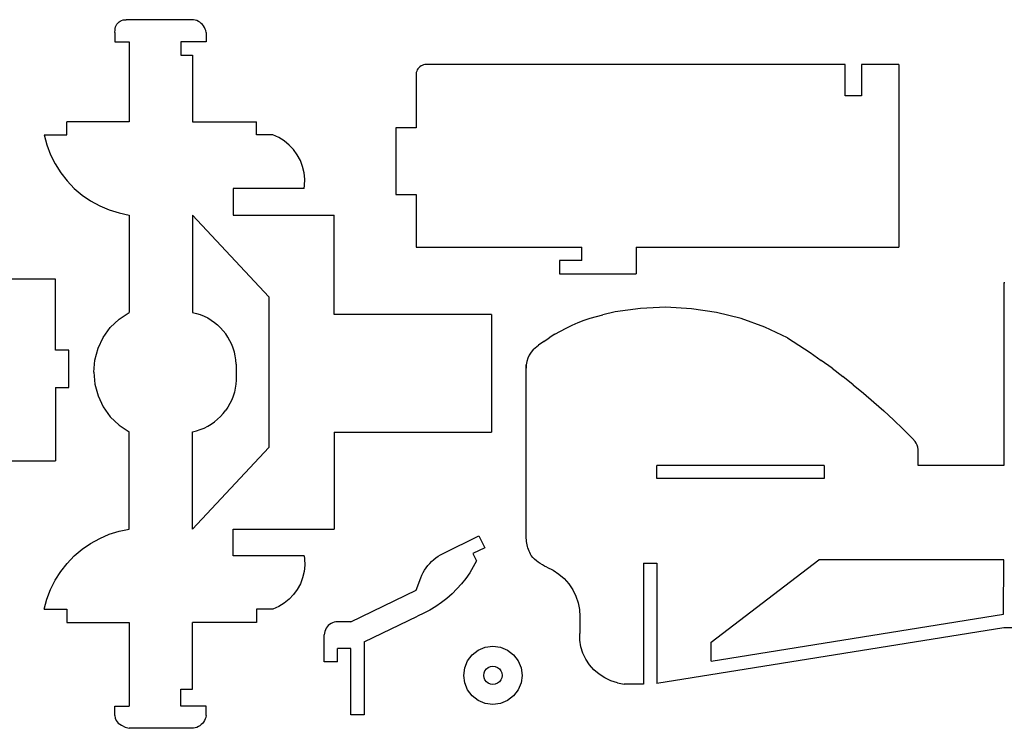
# Model space of a CAD drawing. Extents: x -264 to 264, y -276 to 276.
# Tile 6 of 19: x -5 to 143, y -140 to -34. Entities that reach past the tile are written whole.
import ezdxf

# ---------------------------------------------------------------- set-up
doc = ezdxf.new("R2010")
doc.units = 0
doc.header["$MEASUREMENT"] = 0
doc.layers.get('0').update_dxf_attribs({"linetype": 'CONTINUOUS'})

msp = doc.modelspace()

# ---------------------------------------------------------------- linework, layer by layer
for p, q in [((10.8, -33.99), (11.02, -33.95)), ((11.02, -33.95), (11.25, -33.95)), ((21.11, -33.95), (11.25, -33.95)), ((21.37, -33.96), (21.11, -33.95)), ((21.62, -34.01), (21.37, -33.96)), ((9.59, -35.48), (9.61, -35.25)), ((9.61, -35.25), (9.67, -35.03)), ((9.67, -35.03), (9.76, -34.82)), ((9.76, -34.82), (9.88, -34.63)), ((9.88, -34.63), (10.02, -34.45)), ((10.02, -34.45), (10.19, -34.29)), ((10.19, -34.29), (10.38, -34.16)), ((10.38, -34.16), (10.58, -34.06)), ((10.58, -34.06), (10.8, -33.99)), ((21.87, -34.09), (21.62, -34.01)), ((22.11, -34.2), (21.87, -34.09)), ((22.33, -34.33), (22.11, -34.2)), ((22.53, -34.5), (22.33, -34.33)), ((22.72, -34.68), (22.53, -34.5)), ((22.88, -34.89), (22.72, -34.68)), ((23.01, -35.11), (22.88, -34.89)), ((23.12, -35.35), (23.01, -35.11)), ((23.19, -35.59), (23.12, -35.35)), ((9.58, -35.85), (9.59, -35.48)), ((9.58, -35.85), (9.58, -37.26)), ((23.24, -35.85), (23.19, -35.59)), ((23.25, -35.85), (23.24, -35.85)), ((23.25, -35.85), (23.25, -37.26)), ((9.58, -37.26), (11.72, -37.26)), ((11.72, -37.26), (11.72, -49.26)), ((19.48, -37.26), (19.48, -39.26)), ((23.25, -37.26), (19.48, -37.26)), ((19.48, -39.26), (21.22, -39.26)), ((21.22, -39.26), (21.22, -49.26)), ((55.03, -41.32), (54.93, -41.5)), ((55.17, -41.16), (55.03, -41.32)), ((55.32, -41.02), (55.17, -41.16)), ((55.49, -40.9), (55.32, -41.02)), ((55.67, -40.81), (55.49, -40.9)), ((55.87, -40.74), (55.67, -40.81)), ((56.07, -40.7), (55.87, -40.74)), ((56.28, -40.69), (56.07, -40.7)), ((119.12, -40.69), (56.28, -40.69)), ((119.12, -45.36), (119.12, -40.69)), ((127.14, -40.69), (121.54, -40.69)), ((121.54, -40.69), (121.54, -45.36)), ((127.14, -40.69), (127.14, -68.09)), ((54.78, -41.89), (54.75, -42.09)), ((54.75, -42.09), (54.75, -42.3)), ((54.75, -42.3), (54.75, -50.2)), ((54.84, -41.69), (54.78, -41.89)), ((54.93, -41.5), (54.84, -41.69)), ((121.54, -45.36), (119.12, -45.36)), ((11.72, -49.26), (2.36, -49.26)), ((2.36, -51.26), (2.36, -49.26)), ((21.22, -49.26), (30.8, -49.26)), ((30.8, -51.26), (30.8, -49.26)), ((54.75, -50.2), (51.7, -50.2)), ((51.7, -50.2), (51.7, -60.2)), ((-1.02, -51.26), (2.36, -51.26)), ((-1.02, -51.26), (-0.62, -52.76)), ((33.27, -51.26), (30.8, -51.26)), ((34.15, -51.65), (33.27, -51.26)), ((34.96, -52.16), (34.15, -51.65)), ((-0.62, -52.76), (-0.08, -54.22)), ((35.71, -52.77), (34.96, -52.16)), ((36.37, -53.46), (35.71, -52.77)), ((-0.08, -54.22), (0.61, -55.61)), ((36.93, -54.24), (36.37, -53.46)), ((37.39, -55.09), (36.93, -54.24)), ((0.61, -55.61), (1.44, -56.93)), ((37.73, -55.99), (37.39, -55.09)), ((37.96, -56.92), (37.73, -55.99)), ((1.44, -56.93), (2.39, -58.15)), ((38.05, -57.88), (37.96, -56.92)), ((2.39, -58.15), (3.47, -59.27)), ((37.96, -59.28), (38.03, -58.84)), ((38.03, -58.84), (38.05, -57.88)), ((3.47, -59.27), (4.65, -60.28)), ((4.65, -60.28), (5.93, -61.16)), ((27.31, -59.28), (27.31, -63.28)), ((37.96, -59.28), (27.31, -59.28)), ((51.7, -60.2), (54.75, -60.2)), ((54.75, -60.2), (54.75, -68.09)), ((5.93, -61.16), (7.29, -61.91)), ((7.29, -61.91), (8.72, -62.51)), ((8.72, -62.51), (10.2, -62.97)), ((10.2, -62.97), (11.72, -63.28)), ((11.72, -63.28), (11.72, -77.9)), ((21.22, -63.28), (21.22, -77.9)), ((32.68, -75.56), (21.22, -63.28)), ((27.31, -63.28), (42.48, -63.28)), ((42.48, -78.23), (42.48, -63.28)), ((54.75, -68.09), (79.62, -68.09)), ((79.62, -70.09), (79.62, -68.09)), ((87.74, -68.09), (127.14, -68.09)), ((87.74, -68.09), (87.74, -72.09)), ((79.62, -70.09), (76.25, -70.09)), ((76.25, -70.09), (76.25, -72.09)), ((76.25, -72.09), (87.74, -72.09)), ((0.68, -72.93), (-28.82, -72.93)), ((0.68, -83.59), (0.68, -72.93)), ((143.05, -73.46), (142.91, -73.47)), ((142.91, -73.47), (142.91, -100.87)), ((32.68, -75.56), (32.68, -98.16)), ((10.2, -78.9), (11.72, -77.9)), ((21.22, -77.9), (21.81, -78.04)), ((21.81, -78.04), (22.38, -78.23)), ((22.38, -78.23), (22.94, -78.46)), ((66.06, -78.23), (42.48, -78.23)), ((66.06, -78.23), (66.06, -95.9)), ((81.81, -78.49), (82.76, -78.24)), ((84.61, -77.81), (82.76, -78.24)), ((88.4, -77.29), (84.61, -77.81)), ((92.22, -77.13), (88.4, -77.29)), ((96.04, -77.34), (92.22, -77.13)), ((99.81, -77.91), (96.04, -77.34)), ((103.5, -78.83), (99.81, -77.91)), ((8.88, -80.16), (10.2, -78.9)), ((22.94, -78.46), (23.49, -78.73)), ((23.49, -78.73), (24.01, -79.05)), ((24.01, -79.05), (24.5, -79.39)), ((24.5, -79.39), (24.97, -79.78)), ((78.14, -79.82), (79.04, -79.43)), ((79.04, -79.43), (79.95, -79.08)), ((79.95, -79.08), (80.88, -78.77)), ((80.88, -78.77), (81.81, -78.49)), ((107.06, -80.1), (103.5, -78.83)), ((7.82, -81.64), (8.88, -80.16)), ((24.97, -79.78), (25.41, -80.2)), ((25.41, -80.2), (25.82, -80.65)), ((25.82, -80.65), (26.2, -81.12)), ((26.53, -81.63), (26.2, -81.12)), ((75.54, -81.18), (74.71, -81.7)), ((75.54, -81.18), (76.39, -80.69)), ((76.39, -80.69), (77.26, -80.24)), ((77.26, -80.24), (78.14, -79.82)), ((110.46, -81.71), (107.06, -80.1)), ((7.04, -83.28), (7.82, -81.64)), ((26.83, -82.16), (26.53, -81.63)), ((27.09, -82.71), (26.83, -82.16)), ((27.31, -83.27), (27.09, -82.71)), ((73.9, -82.25), (73.12, -82.83)), ((73.9, -82.25), (74.71, -81.7)), ((110.46, -81.71), (112.17, -82.81)), ((2.68, -83.59), (0.68, -83.59)), ((2.68, -89.17), (2.68, -83.59)), ((6.57, -85.05), (7.04, -83.28)), ((27.49, -83.85), (27.31, -83.27)), ((27.62, -84.44), (27.49, -83.85)), ((72.01, -83.85), (71.73, -84.3)), ((72.35, -83.44), (72.01, -83.85)), ((72.35, -83.44), (73.12, -82.83)), ((112.17, -82.81), (113.85, -83.94)), ((113.85, -83.94), (115.51, -85.1)), ((6.43, -86.86), (6.57, -85.05)), ((27.71, -85.04), (27.62, -84.44)), ((27.75, -85.65), (27.71, -85.04)), ((27.75, -85.65), (27.75, -88.07)), ((71.36, -85.27), (71.28, -85.78)), ((71.51, -84.78), (71.36, -85.27)), ((71.73, -84.3), (71.51, -84.78)), ((117.14, -86.29), (115.51, -85.1)), ((6.43, -86.86), (6.57, -88.68)), ((71.27, -86.56), (71.28, -85.78)), ((71.28, -85.78), (71.27, -86.29)), ((71.27, -86.56), (71.27, -86.29)), ((71.27, -111.53), (71.27, -86.56)), ((117.14, -86.29), (118.75, -87.51)), ((27.75, -88.07), (27.71, -88.68)), ((120.32, -88.76), (118.75, -87.51)), ((0.68, -89.17), (0.68, -100.17)), ((0.68, -89.17), (2.68, -89.17)), ((6.57, -88.68), (7.04, -90.44)), ((27.49, -89.87), (27.31, -90.45)), ((27.62, -89.28), (27.49, -89.87)), ((27.71, -88.68), (27.62, -89.28)), ((120.32, -88.76), (121.88, -90.04)), ((121.88, -90.04), (123.4, -91.35)), ((7.04, -90.44), (7.82, -92.09)), ((26.83, -91.57), (26.53, -92.1)), ((27.09, -91.02), (26.83, -91.57)), ((27.31, -90.45), (27.09, -91.02)), ((123.4, -91.35), (124.9, -92.68)), ((7.82, -92.09), (8.88, -93.57)), ((25.82, -93.08), (26.2, -92.6)), ((26.53, -92.1), (26.2, -92.6)), ((124.9, -92.68), (126.37, -94.04)), ((8.88, -93.57), (10.2, -94.83)), ((24.01, -94.68), (24.5, -94.33)), ((24.5, -94.33), (24.97, -93.95)), ((24.97, -93.95), (25.41, -93.53)), ((25.41, -93.53), (25.82, -93.08)), ((126.37, -94.04), (127.8, -95.42)), ((10.2, -94.83), (11.72, -95.83)), ((11.72, -110.45), (11.72, -95.83)), ((21.22, -95.83), (21.81, -95.68)), ((21.22, -110.45), (21.22, -95.83)), ((21.81, -95.68), (22.38, -95.49)), ((22.38, -95.49), (22.94, -95.26)), ((22.94, -95.26), (23.49, -94.99)), ((23.49, -94.99), (24.01, -94.68)), ((42.48, -95.9), (42.48, -110.45)), ((42.48, -95.9), (66.06, -95.9)), ((127.8, -95.42), (129.21, -96.83)), ((129.61, -97.28), (129.21, -96.83)), ((129.78, -97.52), (129.61, -97.28)), ((32.68, -98.16), (21.22, -110.45)), ((129.91, -97.81), (129.78, -97.52)), ((130, -98.14), (129.91, -97.81)), ((130.05, -98.49), (130, -98.14)), ((130.05, -98.83), (130.05, -98.49)), ((130.05, -100.87), (130.05, -98.83)), ((-28.82, -100.17), (0.68, -100.17)), ((90.87, -102.84), (90.87, -100.87)), ((115.94, -100.87), (90.87, -100.87)), ((115.94, -100.87), (115.94, -102.84)), ((142.91, -100.87), (130.05, -100.87)), ((115.94, -102.84), (90.87, -102.84)), ((8.72, -111.21), (10.2, -110.75)), ((10.2, -110.75), (11.72, -110.45)), ((27.31, -114.45), (27.31, -110.45)), ((27.31, -110.45), (42.48, -110.45)), ((5.93, -112.57), (7.29, -111.82)), ((7.29, -111.82), (8.72, -111.21)), ((58.79, -114.1), (64.18, -111.44)), ((64.18, -111.44), (65.07, -113.23)), ((71.28, -111.78), (71.27, -111.53)), ((71.29, -112.03), (71.28, -111.78)), ((71.32, -112.28), (71.29, -112.03)), ((3.47, -114.45), (4.65, -113.45)), ((4.65, -113.45), (5.93, -112.57)), ((65.07, -113.23), (63.27, -114.11)), ((71.36, -112.53), (71.32, -112.28)), ((71.41, -112.78), (71.36, -112.53)), ((71.46, -113.02), (71.41, -112.78)), ((71.53, -113.26), (71.46, -113.02)), ((71.61, -113.5), (71.53, -113.26)), ((71.7, -113.73), (71.61, -113.5)), ((2.39, -115.58), (3.47, -114.45)), ((37.96, -114.45), (27.31, -114.45)), ((37.96, -114.45), (38.03, -114.88)), ((38.03, -114.88), (38.05, -115.84)), ((57.08, -115.3), (57.39, -115.02)), ((57.39, -115.02), (57.72, -114.76)), ((57.72, -114.76), (58.06, -114.51)), ((58.06, -114.51), (58.42, -114.3)), ((58.42, -114.3), (58.79, -114.1)), ((63.27, -114.11), (63.8, -115.18)), ((63.8, -115.18), (63.32, -116.1)), ((71.81, -113.96), (71.7, -113.73)), ((71.92, -114.18), (71.81, -113.96)), ((72.03, -114.4), (71.92, -114.18)), ((72.27, -114.68), (72.03, -114.4)), ((72.53, -114.94), (72.27, -114.68)), ((72.8, -115.19), (72.53, -114.94)), ((73.08, -115.41), (72.8, -115.19)), ((98.99, -127.42), (115.17, -115.06)), ((142.91, -115.06), (115.17, -115.06)), ((142.86, -123.21), (142.91, -115.06)), ((1.44, -116.8), (2.39, -115.58)), ((38.05, -115.84), (37.96, -116.8)), ((55.81, -116.96), (56.03, -116.6)), ((56.03, -116.6), (56.26, -116.25)), ((56.26, -116.25), (56.51, -115.92)), ((56.51, -115.92), (56.79, -115.6)), ((56.79, -115.6), (57.08, -115.3)), ((63.32, -116.1), (62.79, -116.98)), ((73.38, -115.62), (73.08, -115.41)), ((73.69, -115.81), (73.38, -115.62)), ((74.02, -115.98), (73.69, -115.81)), ((74.35, -116.13), (74.02, -115.98)), ((74.35, -116.13), (75.3, -116.6)), ((75.3, -116.6), (76.17, -117.18)), ((88.87, -115.53), (88.87, -133.72)), ((88.87, -115.53), (90.87, -115.53)), ((90.87, -115.53), (90.87, -133.63)), ((-0.08, -119.51), (0.61, -118.11)), ((0.61, -118.11), (1.44, -116.8)), ((37.73, -117.74), (37.39, -118.63)), ((37.96, -116.8), (37.73, -117.74)), ((54.75, -119.59), (55.46, -117.73)), ((55.46, -117.73), (55.63, -117.34)), ((55.63, -117.34), (55.81, -116.96)), ((62.2, -117.83), (61.56, -118.65)), ((62.79, -116.98), (62.2, -117.83)), ((76.17, -117.18), (76.96, -117.87)), ((76.96, -117.87), (77.66, -118.66)), ((-0.62, -120.96), (-0.08, -119.51)), ((36.93, -119.48), (36.37, -120.26)), ((37.39, -118.63), (36.93, -119.48)), ((44.98, -124.35), (54.75, -119.59)), ((60.87, -119.42), (60.14, -120.15)), ((61.56, -118.65), (60.87, -119.42)), ((77.66, -118.66), (78.24, -119.54)), ((78.24, -119.54), (78.71, -120.48)), ((-1.02, -122.46), (-0.62, -120.96)), ((35.71, -120.96), (34.96, -121.57)), ((36.37, -120.26), (35.71, -120.96)), ((59.37, -120.83), (58.55, -121.47)), ((60.14, -120.15), (59.37, -120.83)), ((78.71, -120.48), (79.05, -121.48)), ((-1.02, -122.46), (2.36, -122.46)), ((2.36, -122.46), (2.36, -124.46)), ((30.8, -122.46), (30.8, -124.46)), ((33.27, -122.46), (30.8, -122.46)), ((34.15, -122.07), (33.27, -122.46)), ((34.96, -121.57), (34.15, -122.07)), ((57.7, -122.06), (56.82, -122.59)), ((58.55, -121.47), (57.7, -122.06)), ((79.05, -121.48), (79.25, -122.51)), ((79.25, -122.51), (79.32, -123.56)), ((46.98, -127.38), (54.96, -123.49)), ((55.9, -123.07), (54.96, -123.49)), ((56.82, -122.59), (55.9, -123.07)), ((79.32, -123.56), (79.32, -126.11)), ((98.99, -130.25), (142.86, -123.21)), ((2.36, -124.46), (11.72, -124.46)), ((11.72, -124.46), (11.72, -137.03)), ((21.22, -134.46), (21.22, -124.46)), ((30.8, -124.46), (21.22, -124.46)), ((41.26, -125.32), (41.15, -125.55)), ((41.41, -125.11), (41.26, -125.32)), ((41.58, -124.92), (41.41, -125.11)), ((41.78, -124.75), (41.58, -124.92)), ((41.99, -124.61), (41.78, -124.75)), ((42.23, -124.5), (41.99, -124.61)), ((42.47, -124.42), (42.23, -124.5)), ((42.72, -124.37), (42.47, -124.42)), ((42.98, -124.35), (42.72, -124.37)), ((44.98, -124.35), (42.98, -124.35)), ((142.91, -125.28), (90.87, -133.63)), ((176.91, -125.28), (142.91, -125.28)), ((41, -126.04), (40.98, -126.3)), ((40.98, -130.35), (40.98, -126.3)), ((41.06, -125.79), (41, -126.04)), ((41.15, -125.55), (41.06, -125.79)), ((79.33, -127.11), (79.32, -126.11)), ((42.98, -130.35), (42.98, -128.35)), ((44.98, -128.35), (42.98, -128.35)), ((44.98, -138.33), (44.98, -128.35)), ((46.98, -127.38), (46.98, -138.33)), ((64.08, -128.6), (65.13, -128.16)), ((65.13, -128.16), (66.26, -128.02)), ((66.26, -128.02), (67.4, -128.16)), ((67.4, -128.16), (68.45, -128.6)), ((79.48, -128.09), (79.33, -127.11)), ((79.77, -129.05), (79.48, -128.09)), ((98.99, -130.25), (98.99, -127.42)), ((62.48, -130.2), (63.17, -129.3)), ((63.17, -129.3), (64.08, -128.6)), ((68.45, -128.6), (69.36, -129.3)), ((69.36, -129.3), (70.05, -130.2)), ((80.2, -129.96), (79.77, -129.05)), ((80.75, -130.8), (80.2, -129.96)), ((42.98, -130.35), (40.98, -130.35)), ((61.89, -132.39), (62.04, -131.26)), ((62.04, -131.26), (62.48, -130.2)), ((65.07, -131.7), (65.29, -131.42)), ((65.29, -131.42), (65.58, -131.2)), ((65.58, -131.2), (65.91, -131.06)), ((65.91, -131.06), (66.26, -131.02)), ((66.26, -131.02), (66.62, -131.06)), ((66.62, -131.06), (66.95, -131.2)), ((66.95, -131.2), (67.24, -131.42)), ((67.24, -131.42), (67.46, -131.7)), ((70.05, -130.2), (70.49, -131.26)), ((70.49, -131.26), (70.64, -132.39)), ((81.42, -131.56), (80.75, -130.8)), ((62.04, -133.52), (61.89, -132.39)), ((64.89, -132.39), (64.94, -132.03)), ((64.94, -132.75), (64.89, -132.39)), ((64.94, -132.03), (65.07, -131.7)), ((65.07, -133.08), (64.94, -132.75)), ((67.46, -131.7), (67.59, -132.03)), ((67.59, -132.75), (67.46, -133.08)), ((67.59, -132.03), (67.64, -132.39)), ((67.64, -132.39), (67.59, -132.75)), ((70.64, -132.39), (70.49, -133.52)), ((82.19, -132.23), (81.42, -131.56)), ((83.04, -132.78), (82.19, -132.23)), ((83.97, -133.21), (83.04, -132.78)), ((62.48, -134.58), (62.04, -133.52)), ((65.29, -133.36), (65.07, -133.08)), ((65.58, -133.58), (65.29, -133.36)), ((65.91, -133.72), (65.58, -133.58)), ((66.26, -133.77), (65.91, -133.72)), ((66.62, -133.72), (66.26, -133.77)), ((66.95, -133.58), (66.62, -133.72)), ((67.24, -133.36), (66.95, -133.58)), ((67.46, -133.08), (67.24, -133.36)), ((70.49, -133.52), (70.05, -134.58)), ((84.95, -133.52), (83.97, -133.21)), ((84.95, -133.52), (85.97, -133.69)), ((87, -133.72), (85.97, -133.69)), ((88.87, -133.72), (87, -133.72)), ((19.48, -137.03), (19.48, -134.46)), ((19.48, -134.46), (21.22, -134.46)), ((63.17, -135.48), (62.48, -134.58)), ((64.08, -136.18), (63.17, -135.48)), ((69.36, -135.48), (68.45, -136.18)), ((70.05, -134.58), (69.36, -135.48)), ((9.58, -137.03), (11.72, -137.03)), ((9.58, -138.44), (9.58, -137.03)), ((23.25, -137.03), (19.48, -137.03)), ((23.25, -138.44), (23.25, -137.03)), ((65.13, -136.62), (64.08, -136.18)), ((66.26, -136.77), (65.13, -136.62)), ((67.4, -136.62), (66.26, -136.77)), ((68.45, -136.18), (67.4, -136.62)), ((9.58, -138.44), (9.59, -138.81)), ((9.59, -138.81), (9.76, -139.19)), ((23.19, -138.7), (23.12, -138.94)), ((23.24, -138.44), (23.19, -138.7)), ((23.25, -138.44), (23.24, -138.44)), ((46.98, -138.33), (44.98, -138.33)), ((9.76, -139.19), (10.08, -139.56)), ((10.08, -139.56), (10.54, -139.89)), ((10.54, -139.89), (11.1, -140.16)), ((11.1, -140.16), (11.72, -140.34)), ((21.62, -140.28), (21.37, -140.33)), ((21.87, -140.2), (21.62, -140.28)), ((22.11, -140.09), (21.87, -140.2)), ((22.33, -139.96), (22.11, -140.09)), ((22.53, -139.79), (22.33, -139.96)), ((22.72, -139.61), (22.53, -139.79)), ((22.88, -139.4), (22.72, -139.61)), ((23.01, -139.18), (22.88, -139.4)), ((23.12, -138.94), (23.01, -139.18)), ((21.11, -140.34), (11.72, -140.34)), ((21.37, -140.33), (21.11, -140.34))]:
    msp.add_line(p, q)

doc.saveas('drawing.dxf')
